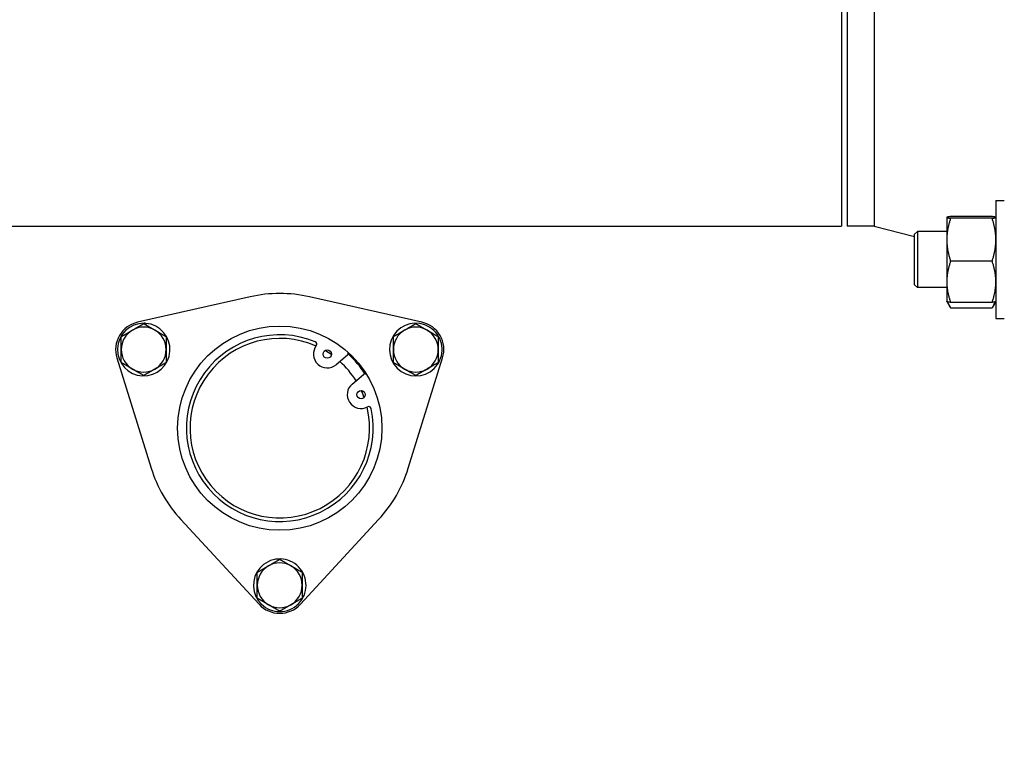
# Model space of a CAD drawing. Header units: inches. Extents: x 24 to 1128, y -74 to 748.
# Tile 49 of 256: x 313 to 324, y 210 to 218. Entities that reach past the tile are written whole.
import ezdxf

# ---------------------------------------------------------------- set-up
doc = ezdxf.new("R2010")
doc.units = ezdxf.units.IN
doc.header["$LTSCALE"] = 32
doc.header["$MEASUREMENT"] = 0
doc.layers.add('Visible (ANSI)', color=7, linetype='Continuous', lineweight=30)

msp = doc.modelspace()

# ---------------------------------------------------------------- linework, layer by layer
at = {"layer": 'Visible (ANSI)'}
for p, q in [((322.02864, 219.24266), (322.02864, 215.74266)), ((322.09114, 219.24266), (322.09114, 215.74266)), ((322.39003, 219.24266), (322.39003, 215.74266)), ((323.74734, 216.02759), (323.84114, 216.02759)), ((323.74734, 216.02759), (323.74734, 214.71509)), ((323.20034, 215.84009), (323.20051, 215.84038)), ((323.20034, 215.84009), (323.20034, 215.83981)), ((323.20034, 215.83981), (323.20034, 215.59144)), ((323.70548, 215.84923), (323.24221, 215.84923)), ((323.70548, 215.83038), (323.24221, 215.83038)), ((323.74734, 215.84009), (323.74718, 215.84038)), ((310.97231, 215.74266), (322.02864, 215.74266)), ((322.39003, 215.74266), (322.09114, 215.74266)), ((322.39003, 215.74266), (322.84114, 215.62609)), ((322.84114, 215.65254), (322.87244, 215.68384)), ((322.84114, 215.09014), (322.84114, 215.65254)), ((323.20034, 215.68384), (322.87244, 215.68384)), ((322.87244, 215.68384), (322.87244, 215.05884)), ((323.20034, 215.59144), (323.20034, 215.12297)), ((323.70548, 215.35249), (323.24221, 215.35249)), ((323.20034, 215.12297), (323.20034, 214.90259)), ((322.84114, 215.09014), (322.87244, 215.05884)), ((323.20034, 215.05884), (322.87244, 215.05884)), ((315.43876, 214.95578), (314.18493, 214.67248)), ((317.35376, 214.67248), (316.09994, 214.95578)), ((323.20034, 214.90259), (323.20051, 214.90231)), ((323.20051, 214.90231), (323.23623, 214.84043)), ((323.70548, 214.89345), (323.24221, 214.89345)), ((323.74718, 214.90231), (323.71145, 214.84043)), ((323.74734, 214.90259), (323.74718, 214.90231)), ((323.70548, 214.83041), (323.24221, 214.83041)), ((323.74734, 214.71509), (323.84114, 214.71509)), ((314.25781, 214.65403), (314.25781, 214.66064)), ((314.26355, 214.65071), (314.26355, 214.6605)), ((314.27731, 214.65972), (314.27731, 214.64277)), ((313.95539, 214.2749), (314.33696, 213.0474)), ((316.52334, 214.30412), (316.39737, 214.19901)), ((317.20174, 213.0474), (317.58331, 214.2749)), ((317.52607, 214.20128), (317.51139, 214.20976)), ((317.52514, 214.2177), (317.53362, 214.2128)), ((317.53089, 214.22101), (317.53661, 214.21771)), ((316.57676, 213.98402), (316.70273, 214.08913)), ((314.66755, 212.47481), (315.53981, 211.53061)), ((315.99889, 211.53061), (316.87115, 212.47481)), ((315.50467, 211.61699), (315.51935, 211.62547)), ((315.51935, 211.60958), (315.51087, 211.60469)), ((315.51935, 211.60295), (315.51362, 211.59964))]:
    msp.add_line(p, q, dxfattribs=at)
for centre, radius in [((308.84114, 217.49266), 23.75), ((315.76935, 213.49266), 1.1375), ((316.29871, 214.31726), 0.0465), ((316.67542, 213.86578), 0.0465)]:
    msp.add_circle(centre, radius, dxfattribs=at)
for centre, radius, start, end in [((315.76935, 213.49266), 1.5, 77.26789, 102.73211), ((314.2538, 214.36766), 0.3125, 102.73211, 197.26789), ((317.28489, 214.36766), 0.3125, 342.73211, 77.26789), ((314.2538, 214.36766), 0.293, 89.217095, 85.398976), ((314.2538, 214.36766), 0.25, 120, 180), ((314.2538, 214.36766), 0.25, 60, 120), ((314.2538, 214.36766), 0.293, 85.398976, 88.093048), ((314.2538, 214.36766), 0.25, 0, 60), ((317.28489, 214.36766), 0.293, 329.217095, 325.398976), ((317.28489, 214.36766), 0.25, 120, 180), ((317.28489, 214.36766), 0.25, 60, 120), ((317.28489, 214.36766), 0.25, 0, 60), ((315.76935, 213.49266), 1.04, 67.622033, 12.060057), ((315.76935, 213.49266), 1, 66.146791, 13.535299), ((316.15463, 214.42845), 0.028, 322.340554, 67.622033), ((314.2538, 214.36766), 0.25, 180, 240), ((314.2538, 214.36766), 0.25, 300, 0), ((316.29871, 214.31726), 0.154, 142.340554, 309.841045), ((315.76935, 213.49266), 1, 54.873839, 59.727577), ((316.5054, 214.32562), 0.028, 309.841045, 26.089347), ((317.28489, 214.36766), 0.25, 180, 240), ((317.28489, 214.36766), 0.25, 300, 0), ((315.76935, 213.49266), 1, 31.793199, 47.888892), ((315.76935, 213.49266), 1.125, 32.407066, 47.275025), ((314.2538, 214.36766), 0.25, 240, 300), ((317.28489, 214.36766), 0.25, 240, 300), ((317.28489, 214.36766), 0.293, 325.398976, 328.093048), ((316.72067, 214.06763), 0.028, 53.592744, 129.841045), ((316.67542, 213.86578), 0.154, 129.841045, 297.341536), ((315.76935, 213.49266), 1, 19.954514, 24.808251), ((316.75901, 213.70411), 0.028, 12.060057, 117.341536), ((315.76935, 213.49266), 1.5, 197.26789, 222.73211), ((315.76935, 213.49266), 1.5, 317.26789, 342.73211), ((315.76935, 211.74266), 0.293, 209.217095, 205.398976), ((315.76935, 211.74266), 0.25, 120, 180), ((315.76935, 211.74266), 0.25, 60, 120), ((315.76935, 211.74266), 0.25, 0, 60), ((315.76935, 211.74266), 0.25, 180, 240), ((315.76935, 211.74266), 0.25, 300, 0), ((315.76935, 211.74266), 0.293, 205.398976, 208.093048), ((315.76935, 211.74266), 0.3125, 222.73211, 317.26789), ((315.76935, 211.74266), 0.25, 240, 300)]:
    msp.add_arc(centre, radius, start, end, dxfattribs=at)
for points, weights in [([(323.24221, 215.84923), (323.20034, 215.84418), (323.20034, 215.83981)], [1, 1.0379548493, 1]), ([(323.20034, 215.83981), (323.20034, 215.83543), (323.24221, 215.83038)], [1, 1.0379548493, 1]), ([(323.24221, 215.83038), (323.20034, 215.70233), (323.20034, 215.59144)], [1, 1.0379548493, 1]), ([(323.74734, 215.83981), (323.74734, 215.84418), (323.70548, 215.84923)], [1, 1.0379548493, 1]), ([(323.70548, 215.83038), (323.74734, 215.83543), (323.74734, 215.83981)], [1, 1.0379548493, 1]), ([(323.74734, 215.59144), (323.74734, 215.70233), (323.70548, 215.83038)], [1, 1.0379548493, 1]), ([(323.20034, 215.59144), (323.20034, 215.48054), (323.24221, 215.35249)], [1, 1.0379548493, 1]), ([(323.70548, 215.35249), (323.74734, 215.48054), (323.74734, 215.59144)], [1, 1.0379548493, 1]), ([(323.24221, 215.35249), (323.20034, 215.22949), (323.20034, 215.12297)], [1, 1.0379548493, 1]), ([(323.74734, 215.12297), (323.74734, 215.22949), (323.70548, 215.35249)], [1, 1.0379548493, 1]), ([(323.20034, 215.12297), (323.20034, 215.01645), (323.24221, 214.89345)], [1, 1.0379548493, 1]), ([(323.70548, 214.89345), (323.74734, 215.01645), (323.74734, 215.12297)], [1, 1.0379548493, 1]), ([(323.24221, 214.89345), (323.20288, 214.8982), (323.20051, 214.90231)], [1, 1.03557200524, 1.00446649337]), ([(323.20989, 214.8985), (323.22014, 214.86631), (323.24221, 214.83041)], [1.01895290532, 1.01965956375, 1]), ([(323.74718, 214.90231), (323.74481, 214.8982), (323.70548, 214.89345)], [1.00446649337, 1.03557200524, 1]), ([(323.70548, 214.83041), (323.72755, 214.86631), (323.7378, 214.8985)], [1, 1.01965956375, 1.01895290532]), ([(314.0038, 214.512), (314.07079, 214.55068), (314.1288, 214.58417)], [1, 1.0379548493, 1]), ([(314.1288, 214.58417), (314.18682, 214.61766), (314.2538, 214.65634)], [1, 1.0379548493, 1]), ([(314.2538, 214.65634), (314.32079, 214.61766), (314.3788, 214.58417)], [1, 1.0379548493, 1]), ([(314.3788, 214.58417), (314.43682, 214.55068), (314.5038, 214.512)], [1, 1.0379548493, 1]), ([(317.03489, 214.512), (317.10188, 214.55068), (317.15989, 214.58417)], [1, 1.0379548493, 1]), ([(317.15989, 214.58417), (317.2179, 214.61766), (317.28489, 214.65634)], [1, 1.0379548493, 1]), ([(317.28489, 214.65634), (317.35188, 214.61766), (317.40989, 214.58417)], [1, 1.0379548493, 1]), ([(317.40989, 214.58417), (317.4679, 214.55068), (317.53489, 214.512)], [1, 1.0379548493, 1]), ([(314.0038, 214.36766), (314.0038, 214.43465), (314.0038, 214.512)], [1, 1.0379548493, 1]), ([(314.5038, 214.512), (314.5038, 214.43465), (314.5038, 214.36766)], [1, 1.0379548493, 1]), ([(317.03489, 214.36766), (317.03489, 214.43465), (317.03489, 214.512)], [1, 1.0379548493, 1]), ([(317.53489, 214.512), (317.53489, 214.43465), (317.53489, 214.36766)], [1, 1.0379548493, 1]), ([(314.0038, 214.22333), (314.0038, 214.30068), (314.0038, 214.36766)], [1, 1.0379548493, 1]), ([(314.5038, 214.36766), (314.5038, 214.30068), (314.5038, 214.22333)], [1, 1.0379548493, 1]), ([(317.03489, 214.22333), (317.03489, 214.30068), (317.03489, 214.36766)], [1, 1.0379548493, 1]), ([(317.53489, 214.36766), (317.53489, 214.30068), (317.53489, 214.22333)], [1, 1.0379548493, 1]), ([(314.1288, 214.15116), (314.07079, 214.18465), (314.0038, 214.22333)], [1, 1.0379548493, 1]), ([(314.2538, 214.07899), (314.18682, 214.11766), (314.1288, 214.15116)], [1, 1.0379548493, 1]), ([(314.3788, 214.15116), (314.32079, 214.11766), (314.2538, 214.07899)], [1, 1.0379548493, 1]), ([(314.5038, 214.22333), (314.43682, 214.18465), (314.3788, 214.15116)], [1, 1.0379548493, 1]), ([(317.15989, 214.15116), (317.10188, 214.18465), (317.03489, 214.22333)], [1, 1.0379548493, 1]), ([(317.28489, 214.07899), (317.2179, 214.11766), (317.15989, 214.15116)], [1, 1.0379548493, 1]), ([(317.40989, 214.15116), (317.35188, 214.11766), (317.28489, 214.07899)], [1, 1.0379548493, 1]), ([(317.53489, 214.22333), (317.4679, 214.18465), (317.40989, 214.15116)], [1, 1.0379548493, 1]), ([(315.64435, 211.95917), (315.70236, 211.99266), (315.76935, 212.03134)], [1, 1.0379548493, 1]), ([(315.76935, 212.03134), (315.83633, 211.99266), (315.89435, 211.95917)], [1, 1.0379548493, 1]), ([(315.51935, 211.887), (315.58633, 211.92568), (315.64435, 211.95917)], [1, 1.0379548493, 1]), ([(315.89435, 211.95917), (315.95236, 211.92568), (316.01935, 211.887)], [1, 1.0379548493, 1]), ([(315.51935, 211.74266), (315.51935, 211.80965), (315.51935, 211.887)], [1, 1.0379548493, 1]), ([(316.01935, 211.887), (316.01935, 211.80965), (316.01935, 211.74266)], [1, 1.0379548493, 1]), ([(315.51935, 211.59833), (315.51935, 211.67568), (315.51935, 211.74266)], [1, 1.0379548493, 1]), ([(316.01935, 211.74266), (316.01935, 211.67568), (316.01935, 211.59833)], [1, 1.0379548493, 1]), ([(315.64435, 211.52616), (315.58633, 211.55965), (315.51935, 211.59833)], [1, 1.0379548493, 1]), ([(316.01935, 211.59833), (315.95236, 211.55965), (315.89435, 211.52616)], [1, 1.0379548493, 1]), ([(315.76935, 211.45399), (315.70236, 211.49266), (315.64435, 211.52616)], [1, 1.0379548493, 1]), ([(315.89435, 211.52616), (315.83633, 211.49266), (315.76935, 211.45399)], [1, 1.0379548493, 1])]:
    msp.add_rational_spline(points, weights, degree=2, dxfattribs=at)

doc.saveas('drawing.dxf')
